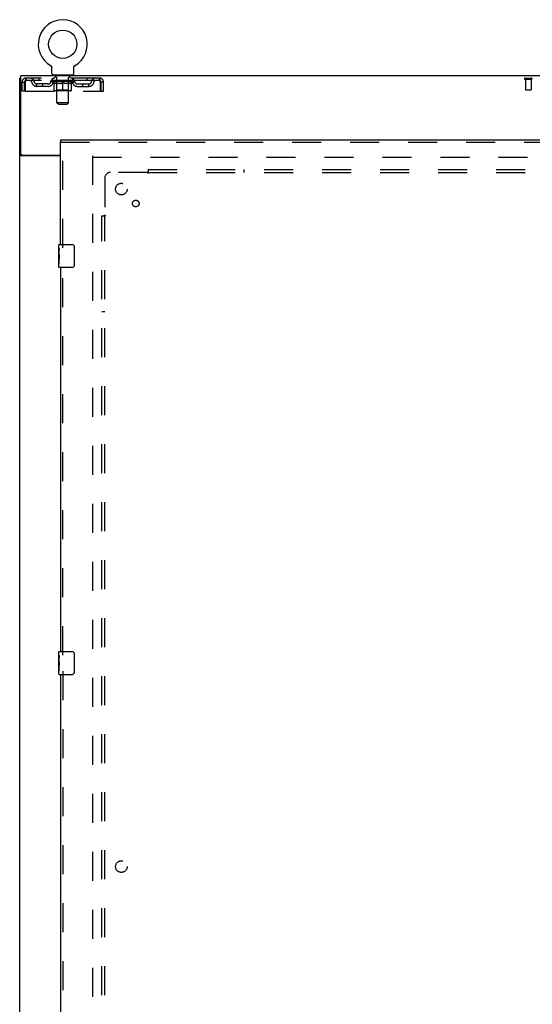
# Model space of a CAD drawing. Header units: inches. Extents: x 0 to 227, y 0 to 147.
# Tile 14 of 83: x 51 to 73, y 69 to 111. Entities that reach past the tile are written whole.
import ezdxf

# ---------------------------------------------------------------- set-up
doc = ezdxf.new("R2010")
doc.units = ezdxf.units.IN
doc.header["$LTSCALE"] = 12.466667
doc.header["$MEASUREMENT"] = 0
doc.linetypes.add('HIDDEN', pattern=[0.2, 0.1, -0.1])
doc.layers.get('0').update_dxf_attribs({"linetype": 'CONTINUOUS'})
for name, color, linetype in [('DEFAULT_2', 8, 'HIDDEN'), ('LEFTHAND_DOOR_ASSEMBLY', 7, 'CONTINUOUS'), ('SUBPANEL', 7, 'CONTINUOUS')]:
    doc.layers.add(name, color=color, linetype=linetype)

msp = doc.modelspace()

# ---------------------------------------------------------------- linework, layer by layer
at = {"color": 7, "linetype": 'Continuous'}
for p, q in [((52.715, 109), (52.718, 108.998)), ((52.715, 109), (52.715, 109)), ((52.718, 108.998), (52.721, 108.996)), ((52.721, 108.996), (52.722, 108.995)), ((52.722, 108.995), (52.726, 108.993)), ((52.726, 108.993), (52.729, 108.99)), ((52.729, 108.99), (52.733, 108.987)), ((52.732, 108.987), (52.736, 108.984)), ((52.736, 108.984), (52.739, 108.981)), ((52.739, 108.981), (52.742, 108.978)), ((52.742, 108.978), (52.745, 108.975)), ((52.745, 108.975), (52.748, 108.972)), ((52.748, 108.972), (52.75, 108.968)), ((52.75, 108.968), (52.753, 108.965)), ((52.753, 108.965), (52.755, 108.961)), ((52.755, 108.961), (52.758, 108.958)), ((52.758, 108.958), (52.76, 108.954)), ((52.76, 108.954), (52.762, 108.95)), ((52.762, 108.95), (52.764, 108.946)), ((52.764, 108.946), (52.766, 108.942)), ((52.766, 108.942), (52.767, 108.938)), ((52.767, 108.938), (52.769, 108.934)), ((52.769, 108.934), (52.77, 108.93)), ((52.77, 108.93), (52.772, 108.926)), ((52.772, 108.926), (52.773, 108.922)), ((52.776, 108.643), (52.776, 108.892)), ((53.726, 108.892), (53.726, 108.896)), ((53.726, 108.643), (53.726, 108.892)), ((53.729, 108.918), (53.73, 108.922)), ((53.73, 108.922), (53.731, 108.926)), ((53.731, 108.926), (53.732, 108.93)), ((53.732, 108.93), (53.734, 108.934)), ((53.734, 108.934), (53.735, 108.938)), ((53.735, 108.938), (53.737, 108.942)), ((53.737, 108.942), (53.739, 108.946)), ((53.739, 108.946), (53.74, 108.95)), ((53.74, 108.95), (53.743, 108.954)), ((53.743, 108.954), (53.745, 108.958)), ((53.745, 108.958), (53.747, 108.961)), ((53.747, 108.961), (53.75, 108.965)), ((53.75, 108.965), (53.752, 108.968)), ((53.752, 108.968), (53.755, 108.972)), ((53.755, 108.972), (53.758, 108.975)), ((53.758, 108.975), (53.761, 108.978)), ((53.761, 108.978), (53.764, 108.981)), ((53.764, 108.981), (53.767, 108.984)), ((53.767, 108.984), (53.77, 108.987)), ((53.77, 108.987), (53.773, 108.99)), ((53.773, 108.99), (53.777, 108.993)), ((53.777, 108.993), (53.78, 108.995)), ((53.78, 108.995), (53.782, 108.996)), ((53.78, 108.995), (53.782, 108.996)), ((53.782, 108.996), (53.785, 108.998)), ((53.785, 108.998), (53.788, 109)), ((53.788, 109), (53.788, 109)), ((51.449, 108.449), (51.397, 108.449)), ((52.814, 108.583), (52.814, 108.553)), ((53.689, 108.583), (52.814, 108.583)), ((53.689, 108.583), (53.689, 108.553)), ((51.501, 105.136), (51.397, 105.136))]:
    msp.add_line(p, q, dxfattribs=at)
at = {"color": 3, "linetype": 'Continuous'}
for p, q in [((51.397, 40.657), (51.397, 108.449)), ((51.449, 105.196), (51.449, 108.553)), ((105.095, 108.553), (51.449, 108.553)), ((53.147, 105.105), (51.438, 105.105)), ((51.509, 105.136), (53.147, 105.136))]:
    msp.add_line(p, q, dxfattribs=at)
at = {"color": 7, "linetype": 'Continuous'}
for points in [[(52.773, 108.922), (52.774, 108.918), (52.774, 108.913), (52.775, 108.909), (52.776, 108.905), (52.776, 108.9), (52.776, 108.896), (52.776, 108.892)], [(52.776, 108.9), (52.776, 108.896), (52.776, 108.892)], [(53.726, 108.896), (53.727, 108.9), (53.727, 108.905), (53.727, 108.909), (53.728, 108.913), (53.729, 108.918)], [(53.726, 108.896), (53.727, 108.9), (53.727, 108.905), (53.727, 108.909), (53.728, 108.913)], [(51.511, 105.122), (51.508, 105.125), (51.507, 105.126), (51.505, 105.128), (51.504, 105.129), (51.503, 105.13), (51.502, 105.132), (51.502, 105.133), (51.501, 105.134), (51.501, 105.136)], [(51.52, 105.105), (51.52, 105.106), (51.52, 105.108), (51.52, 105.109), (51.52, 105.111), (51.519, 105.112), (51.519, 105.114), (51.518, 105.116), (51.517, 105.117), (51.515, 105.119), (51.514, 105.12), (51.513, 105.121), (51.511, 105.122)]]:
    msp.add_lwpolyline(points, dxfattribs=at)
at = {"color": 3, "linetype": 'Continuous'}
for points in [[(51.417, 105.117), (51.414, 105.119), (51.412, 105.12), (51.409, 105.122), (51.407, 105.123), (51.404, 105.125), (51.402, 105.127), (51.4, 105.128), (51.399, 105.13), (51.398, 105.132), (51.398, 105.133), (51.397, 105.135), (51.397, 105.136)], [(51.438, 105.105), (51.436, 105.107), (51.434, 105.108), (51.432, 105.11), (51.429, 105.111), (51.426, 105.113), (51.423, 105.114), (51.417, 105.117)]]:
    msp.add_lwpolyline(points, dxfattribs=at)
at = {"color": 7, "linetype": 'Continuous'}
msp.add_circle((53.251, 109.907), 0.609, dxfattribs=at)
for centre, radius, start, end in [((53.251, 109.907), 1.054, 300.3993, 239.6007), ((52.836, 108.643), 0.06, 180, 270), ((53.666, 108.643), 0.06, 270, 360)]:
    msp.add_arc(centre, radius, start, end, dxfattribs=at)
at = {"color": 3, "linetype": 'Continuous'}
msp.add_arc((51.509, 105.196), 0.06, 180, 270, dxfattribs=at)
at = {"layer": 'DEFAULT_2', "color": 8, "linetype": 'HIDDEN'}
for p, q in [((52.721, 108.996), (52.722, 108.995)), ((51.668, 108.449), (51.668, 108.345)), ((54.834, 108.449), (51.668, 108.449)), ((52.22, 108.449), (52.22, 108.345)), ((52.814, 108.345), (52.814, 108.449)), ((52.906, 108.583), (52.906, 108.553)), ((52.941, 108.493), (52.941, 108.573)), ((53.01, 108.483), (52.951, 108.483)), ((53.002, 107.393), (53.002, 108.473)), ((53.551, 108.483), (53.492, 108.483)), ((53.5, 107.393), (53.5, 108.473)), ((53.561, 108.493), (53.561, 108.573)), ((53.596, 108.583), (53.596, 108.553)), ((53.689, 108.345), (53.689, 108.449)), ((54.283, 108.449), (54.283, 108.345)), ((54.834, 108.345), (54.834, 108.449)), ((73.13, 108.449), (73.414, 108.449)), ((73.13, 108.406), (73.414, 108.406)), ((73.148, 108.406), (73.148, 107.959)), ((73.396, 108.406), (73.396, 107.959)), ((51.501, 107.887), (51.501, 108.282)), ((51.501, 108.282), (51.605, 108.282)), ((51.605, 107.887), (51.605, 108.282)), ((51.635, 108.282), (51.635, 107.887)), ((54.834, 108.345), (51.668, 108.345)), ((52.137, 108.094), (52.137, 108.198)), ((52.62, 108.198), (52.137, 108.198)), ((52.62, 108.094), (52.137, 108.094)), ((52.387, 108.094), (52.387, 108.198)), ((52.745, 108.308), (52.745, 108.345)), ((52.872, 108.219), (52.745, 108.308)), ((53.757, 108.308), (52.745, 108.308)), ((52.753, 108.34), (52.753, 108.345)), ((52.76, 108.337), (52.76, 108.34)), ((52.76, 108.337), (53.743, 108.337)), ((52.767, 108.337), (52.767, 108.34)), ((52.768, 108.337), (52.768, 108.34)), ((52.776, 108.34), (52.776, 108.345)), ((52.789, 108.337), (52.789, 108.34)), ((52.79, 108.337), (52.79, 108.34)), ((52.813, 108.34), (52.813, 108.345)), ((52.824, 108.337), (52.824, 108.34)), ((52.827, 108.337), (52.827, 108.34)), ((52.99, 108.34), (52.829, 108.34)), ((52.864, 108.34), (52.864, 108.345)), ((52.865, 108.337), (52.865, 108.34)), ((52.865, 108.337), (52.865, 108.34)), ((52.868, 108.337), (52.868, 108.34)), ((52.872, 108.219), (52.881, 108.219)), ((52.873, 108.337), (52.873, 108.34)), ((52.873, 108.337), (52.873, 108.34)), ((52.876, 108.337), (52.876, 108.34)), ((52.879, 108.337), (52.879, 108.34)), ((52.881, 107.929), (52.881, 108.253)), ((52.882, 108.337), (52.882, 108.34)), ((52.894, 108.337), (52.894, 108.34)), ((52.908, 108.337), (52.908, 108.342)), ((52.908, 108.337), (52.908, 108.34)), ((52.925, 108.337), (52.925, 108.34)), ((52.926, 108.34), (52.926, 108.345)), ((52.934, 108.337), (52.934, 108.34)), ((52.937, 108.337), (52.937, 108.34)), ((52.944, 108.337), (52.944, 108.34)), ((52.953, 108.337), (52.953, 108.343)), ((52.966, 108.337), (52.966, 108.34)), ((52.968, 108.337), (52.968, 108.34)), ((52.99, 108.337), (52.99, 108.34)), ((53.043, 108.34), (52.994, 108.34)), ((53.138, 108.219), (52.995, 108.219)), ((52.998, 108.34), (52.998, 108.345)), ((53.001, 107.931), (53.001, 108.305)), ((53.004, 108.337), (53.004, 108.34)), ((53.007, 108.337), (53.007, 108.34)), ((53.012, 108.337), (53.012, 108.344)), ((53.015, 108.337), (53.015, 108.34)), ((53.024, 108.337), (53.024, 108.34)), ((53.044, 108.337), (53.044, 108.34)), ((53.103, 108.34), (53.056, 108.34)), ((53.072, 108.337), (53.072, 108.34)), ((53.078, 108.34), (53.078, 108.345)), ((53.081, 108.337), (53.081, 108.34)), ((53.083, 108.337), (53.083, 108.345)), ((53.085, 108.337), (53.085, 108.34)), ((53.091, 108.337), (53.091, 108.34)), ((53.103, 108.337), (53.103, 108.34)), ((53.168, 108.34), (53.124, 108.34)), ((53.135, 108.337), (53.135, 108.34)), ((53.16, 108.34), (53.251, 108.345)), ((53.163, 108.34), (53.163, 108.345)), ((53.164, 108.345), (53.163, 108.345)), ((53.164, 108.34), (53.164, 108.345)), ((53.164, 108.337), (53.164, 108.34)), ((53.167, 108.337), (53.167, 108.34)), ((53.168, 108.337), (53.168, 108.34)), ((53.168, 108.337), (53.168, 108.34)), ((53.235, 108.34), (53.196, 108.34)), ((53.201, 108.337), (53.201, 108.34)), ((53.235, 108.337), (53.235, 108.34)), ((53.249, 108.34), (53.249, 108.34)), ((53.249, 108.337), (53.249, 108.34)), ((53.249, 108.337), (53.249, 108.34)), ((53.251, 108.34), (53.251, 108.345)), ((53.251, 107.899), (53.251, 108.254)), ((53.253, 108.337), (53.253, 108.34)), ((53.253, 108.337), (53.253, 108.34)), ((53.253, 108.34), (53.253, 108.34)), ((53.255, 108.34), (53.306, 108.34)), ((53.268, 108.337), (53.268, 108.34)), ((53.281, 108.34), (53.281, 108.343)), ((53.281, 108.343), (53.343, 108.34)), ((53.298, 108.34), (53.298, 108.342)), ((53.302, 108.337), (53.302, 108.34)), ((53.335, 108.337), (53.335, 108.34)), ((53.335, 108.337), (53.335, 108.34)), ((53.335, 108.34), (53.378, 108.34)), ((53.336, 108.337), (53.336, 108.34)), ((53.339, 108.34), (53.339, 108.345)), ((53.339, 108.34), (53.339, 108.345)), ((53.339, 108.345), (53.339, 108.345)), ((53.339, 108.337), (53.339, 108.34)), ((53.508, 108.219), (53.364, 108.219)), ((53.368, 108.337), (53.368, 108.34)), ((53.399, 108.337), (53.399, 108.34)), ((53.399, 108.34), (53.446, 108.34)), ((53.411, 108.337), (53.411, 108.34)), ((53.417, 108.337), (53.417, 108.34)), ((53.42, 108.337), (53.42, 108.345)), ((53.421, 108.337), (53.421, 108.34)), ((53.424, 108.34), (53.424, 108.345)), ((53.43, 108.337), (53.43, 108.34)), ((53.459, 108.337), (53.459, 108.34)), ((53.459, 108.34), (53.509, 108.34)), ((53.478, 108.337), (53.478, 108.34)), ((53.487, 108.337), (53.487, 108.34)), ((53.49, 108.337), (53.49, 108.344)), ((53.495, 108.337), (53.495, 108.34)), ((53.499, 108.337), (53.499, 108.34)), ((53.501, 107.931), (53.501, 108.305)), ((53.504, 108.34), (53.504, 108.345)), ((53.513, 108.337), (53.513, 108.34)), ((53.513, 108.34), (53.674, 108.34)), ((53.534, 108.337), (53.534, 108.34)), ((53.537, 108.337), (53.537, 108.34)), ((53.549, 108.337), (53.549, 108.343)), ((53.558, 108.337), (53.558, 108.34)), ((53.566, 108.337), (53.566, 108.34)), ((53.569, 108.337), (53.569, 108.34)), ((53.577, 108.34), (53.577, 108.345)), ((53.578, 108.337), (53.578, 108.34)), ((53.594, 108.337), (53.594, 108.342)), ((53.594, 108.337), (53.594, 108.34)), ((53.609, 108.337), (53.609, 108.34)), ((53.62, 108.337), (53.62, 108.34)), ((53.622, 107.929), (53.622, 108.253)), ((53.622, 108.219), (53.63, 108.219)), ((53.624, 108.337), (53.624, 108.34)), ((53.626, 108.337), (53.626, 108.34)), ((53.629, 108.337), (53.629, 108.34)), ((53.629, 108.337), (53.629, 108.34)), ((53.63, 108.219), (53.757, 108.308)), ((53.635, 108.337), (53.635, 108.34)), ((53.637, 108.337), (53.637, 108.34)), ((53.638, 108.337), (53.638, 108.34)), ((53.639, 108.34), (53.639, 108.345)), ((53.676, 108.337), (53.676, 108.34)), ((53.678, 108.337), (53.678, 108.34)), ((53.69, 108.34), (53.69, 108.345)), ((53.712, 108.337), (53.712, 108.34)), ((53.714, 108.337), (53.714, 108.34)), ((53.727, 108.34), (53.727, 108.345)), ((53.735, 108.337), (53.735, 108.34)), ((53.736, 108.337), (53.736, 108.34)), ((53.743, 108.337), (53.743, 108.34)), ((53.75, 108.34), (53.75, 108.345)), ((53.757, 108.308), (53.757, 108.345)), ((53.883, 108.198), (54.366, 108.198)), ((53.883, 108.094), (54.366, 108.094)), ((54.116, 108.094), (54.116, 108.198)), ((54.366, 108.094), (54.366, 108.198)), ((54.867, 107.887), (54.867, 108.282)), ((54.897, 107.887), (54.897, 108.282)), ((55.001, 108.282), (54.897, 108.282)), ((55.001, 107.887), (55.001, 108.282)), ((73.158, 107.949), (73.386, 107.949)), ((51.605, 107.887), (51.501, 107.887)), ((51.635, 107.887), (54.867, 107.887)), ((53.592, 107.899), (52.91, 107.899)), ((53.001, 107.931), (52.969, 107.899)), ((53.501, 107.931), (53.001, 107.931)), ((53.501, 107.931), (53.533, 107.899)), ((54.897, 107.887), (55.001, 107.887)), ((53.062, 107.333), (53.002, 107.393)), ((53.5, 107.393), (53.002, 107.393)), ((53.062, 107.333), (53.44, 107.333)), ((53.44, 107.333), (53.5, 107.393)), ((54.522, 105.105), (54.522, 44.001)), ((54.536, 105.053), (76.626, 105.053))]:
    msp.add_line(p, q, dxfattribs=at)
for points in [[(51.668, 108.449), (51.666, 108.448), (51.664, 108.445), (51.661, 108.44), (51.659, 108.433), (51.656, 108.424), (51.654, 108.413), (51.652, 108.4), (51.649, 108.386), (51.647, 108.371), (51.645, 108.355), (51.642, 108.337), (51.64, 108.319), (51.638, 108.301), (51.635, 108.282)], [(54.867, 108.282), (54.865, 108.301), (54.863, 108.319), (54.86, 108.337), (54.858, 108.355), (54.855, 108.371), (54.853, 108.386), (54.851, 108.4), (54.848, 108.413), (54.846, 108.424), (54.844, 108.433), (54.841, 108.44), (54.839, 108.445), (54.837, 108.448), (54.834, 108.449)], [(51.668, 108.345), (51.666, 108.345), (51.664, 108.344), (51.661, 108.342), (51.659, 108.339), (51.656, 108.336), (51.654, 108.331), (51.652, 108.327), (51.649, 108.321), (51.647, 108.316), (51.645, 108.31), (51.642, 108.303), (51.64, 108.296), (51.638, 108.289), (51.635, 108.282)], [(52.881, 108.253), (52.901, 108.245), (52.922, 108.238), (52.942, 108.232), (52.961, 108.227), (52.981, 108.222), (53.001, 108.219)], [(52.995, 108.219), (52.976, 108.222), (52.957, 108.227), (52.938, 108.232), (52.919, 108.238), (52.9, 108.245), (52.881, 108.253)], [(53.131, 108.219), (53.15, 108.222), (53.17, 108.227), (53.19, 108.232), (53.21, 108.239), (53.231, 108.246), (53.251, 108.254)], [(53.251, 108.252), (53.232, 108.245), (53.213, 108.238), (53.194, 108.232), (53.175, 108.227), (53.157, 108.222), (53.138, 108.219)], [(53.251, 108.254), (53.272, 108.246), (53.293, 108.238), (53.313, 108.232), (53.332, 108.227), (53.352, 108.222), (53.372, 108.219)], [(53.364, 108.219), (53.346, 108.222), (53.327, 108.227), (53.308, 108.232), (53.29, 108.238), (53.271, 108.245), (53.251, 108.252)], [(53.502, 108.219), (53.522, 108.222), (53.541, 108.227), (53.561, 108.232), (53.581, 108.238), (53.601, 108.245), (53.622, 108.253)], [(53.622, 108.253), (53.602, 108.245), (53.583, 108.238), (53.564, 108.232), (53.545, 108.227), (53.527, 108.222), (53.508, 108.219)], [(54.867, 108.282), (54.865, 108.289), (54.863, 108.296), (54.86, 108.303), (54.858, 108.31), (54.855, 108.316), (54.853, 108.321), (54.851, 108.327), (54.848, 108.331), (54.846, 108.336), (54.844, 108.339), (54.841, 108.342), (54.839, 108.344), (54.837, 108.345), (54.834, 108.345)]]:
    msp.add_lwpolyline(points, dxfattribs=at)
for centre, radius, start, end in [((51.668, 108.282), 0.167, 90, 180), ((51.848, 108.282), 0.167, 8.0716, 90), ((52.909, 108.282), 0.167, 90, 171.9284), ((52.931, 108.573), 0.01, 0, 90), ((52.951, 108.493), 0.01, 180, 270), ((52.992, 108.473), 0.01, 0, 90), ((53.51, 108.473), 0.01, 90, 180), ((53.551, 108.493), 0.01, 270, 360), ((53.571, 108.573), 0.01, 90, 180), ((53.594, 108.282), 0.167, 8.0716, 90), ((54.655, 108.282), 0.167, 90, 171.9284), ((54.834, 108.282), 0.167, 0, 90), ((73.13, 108.428), 0.0215, 90, 270), ((73.414, 108.428), 0.0215, 270, 90), ((51.668, 108.282), 0.063, 90, 180), ((51.848, 108.283), 0.0625, 7.9863, 90), ((52.137, 108.323), 0.229, 187.9863, 270), ((52.137, 108.323), 0.125, 188.0716, 270), ((52.62, 108.323), 0.125, 270, 351.9284), ((52.62, 108.323), 0.229, 270, 352.0137), ((52.908, 108.283), 0.0625, 90, 172.0137), ((52.969, 108.305), 0.0318, 0, 90), ((53.533, 108.305), 0.0318, 90, 180), ((53.594, 108.283), 0.0625, 7.9863, 90), ((53.883, 108.323), 0.229, 187.9863, 270), ((53.883, 108.323), 0.125, 188.0716, 270), ((54.366, 108.323), 0.125, 270, 351.9284), ((54.366, 108.323), 0.229, 270, 352.0137), ((54.655, 108.283), 0.0625, 90, 172.0137), ((54.834, 108.282), 0.063, 0, 90), ((73.158, 107.959), 0.01, 180, 270), ((73.386, 107.959), 0.01, 270, 360), ((52.91, 107.929), 0.0296, 180, 270), ((53.592, 107.929), 0.0296, 270, 360)]:
    msp.add_arc(centre, radius, start, end, dxfattribs=at)
for centre, major_axis, ratio, start_param, end_param in [((53.251, 108.345), (0.506, 0.005), 0.05963, 2.96643, 3.140963), ((52.729, 108.336), (0.158, 0), 0.060556, 0.430652, 1.470503), ((53.251, 108.345), (0.506, 0), 0.060556, -3.141593, -2.96706), ((52.729, 108.33), (0.158, 0.002), 0.05963, 1.376596, 1.469874), ((53.251, 108.345), (0.506, 0.011), 0.05688, 2.791345, 2.965878), ((52.71, 108.336), (0.158, 0.002), 0.05963, 0.25549, 1.295341), ((52.765, 108.336), (0.158, -0.002), 0.05963, 0.605815, 1.645666), ((53.251, 108.345), (0.506, -0.005), 0.05963, -2.96643, -2.791898), ((52.765, 108.33), (0.158, 0), 0.060556, 1.551758, 1.645036), ((52.71, 108.33), (0.158, 0.003), 0.05688, 1.20151, 1.294789), ((52.765, 108.332), (0.131, 0.001), 0.05963, 1.065228, 1.614276), ((52.75, 108.332), (0.131, 0.003), 0.05688, 0.890143, 1.43919), ((52.796, 108.332), (0.131, 0), 0.060556, 1.240391, 1.789438), ((53.251, 108.345), (0.506, 0.015), 0.052395, 2.616403, 2.790936), ((52.707, 108.336), (0.158, 0.003), 0.05688, 0.080405, 1.120256), ((52.815, 108.336), (0.158, -0.003), 0.05688, 0.7809, 1.820751), ((53.251, 108.345), (0.506, -0.011), 0.05688, -2.791345, -2.616812), ((52.815, 108.33), (0.158, -0.002), 0.05963, 1.72692, 1.820198), ((52.707, 108.33), (0.158, 0.005), 0.052395, 1.026568, 1.119847), ((52.749, 108.332), (0.131, 0.004), 0.052395, 0.715201, 1.264248), ((52.84, 108.332), (0.131, -0.001), 0.05963, 1.415553, 1.9646), ((53.251, 108.345), (0.506, 0.02), 0.046319, 2.441654, 2.616187), ((52.878, 108.336), (0.158, -0.005), 0.052395, 0.955842, 1.995693), ((52.72, 108.336), (0.158, 0.005), 0.052395, -0.094537, 0.945314), ((53.251, 108.345), (0.506, -0.015), 0.052395, -2.616403, -2.44187), ((52.878, 108.33), (0.158, -0.003), 0.05688, 1.902006, 1.995284), ((52.72, 108.33), (0.158, 0.006), 0.046319, 0.851819, 0.945098), ((52.764, 108.332), (0.131, 0.005), 0.046319, 0.540452, 1.089499), ((52.897, 108.332), (0.131, -0.003), 0.05688, 1.590638, 2.139686), ((53.251, 108.345), (0.506, 0.024), 0.038841, 2.267123, 2.441656), ((52.953, 108.336), (0.158, -0.006), 0.046319, 1.130591, 2.170442), ((52.75, 108.336), (0.158, 0.006), 0.046319, -0.269286, 0.770565), ((53.251, 108.345), (0.506, -0.02), 0.046319, -2.441654, -2.267121), ((52.953, 108.33), (0.158, -0.005), 0.052395, 2.076947, 2.170226), ((52.75, 108.33), (0.158, 0.007), 0.038841, 0.677289, 0.770567), ((52.793, 108.332), (0.131, 0.006), 0.038841, 0.365921, 0.914969), ((52.965, 108.332), (0.131, -0.004), 0.052395, 1.76558, 2.314627), ((53.251, 108.345), (0.506, 0.027), 0.030195, 2.09281, 2.267343), ((53.036, 108.336), (0.158, -0.007), 0.038841, 1.305122, 2.344973), ((52.795, 108.336), (0.158, 0.007), 0.038841, -0.443817, 0.596034), ((53.251, 108.345), (0.506, -0.024), 0.038841, -2.267123, -2.092591), ((53.036, 108.33), (0.158, -0.006), 0.046319, 2.251696, 2.344975), ((52.795, 108.33), (0.158, 0.008), 0.030195, 0.502975, 0.596254), ((52.837, 108.332), (0.131, 0.007), 0.030195, 0.191608, 0.740655), ((53.041, 108.332), (0.131, -0.005), 0.046319, 1.940329, 2.489376), ((52.854, 108.336), (0.158, 0.008), 0.030195, -0.61813, 0.421721), ((53.251, 108.345), (0.506, 0.029), 0.020645, 1.918687, 2.09322), ((53.127, 108.336), (0.158, -0.008), 0.030195, 1.479435, 2.519286), ((53.251, 108.345), (0.506, -0.027), 0.030195, -2.09281, -1.918277), ((53.127, 108.33), (0.158, -0.007), 0.038841, 2.426227, 2.519505), ((52.854, 108.33), (0.158, 0.009), 0.020645, 0.328852, 0.422131), ((52.893, 108.332), (0.131, 0.007), 0.020645, 0.017485, 0.566532), ((53.124, 108.332), (0.131, -0.006), 0.038841, 2.11486, 2.663907), ((52.925, 108.336), (0.158, 0.009), 0.020645, -0.792253, 0.247598), ((53.251, 108.345), (0.506, 0.03), 0.010478, 1.744704, 1.919237), ((53.221, 108.336), (0.158, -0.009), 0.020645, 1.653558, 2.693409), ((53.251, 108.345), (0.506, -0.029), 0.020645, -1.918687, -1.744154), ((53.221, 108.33), (0.158, -0.008), 0.030195, 2.60054, 2.693819), ((52.925, 108.33), (0.158, 0.009), 0.010478, 0.154869, 0.248148), ((52.96, 108.332), (0.131, 0.008), 0.010478, 6.126688, 6.675735), ((53.21, 108.332), (0.131, -0.007), 0.030195, 2.289173, 2.83822), ((53.005, 108.336), (0.158, 0.009), 0.010478, -0.966236, -0.000846), ((53.316, 108.336), (0.158, -0.009), 0.010478, 1.827541, 2.867392), ((53.251, 108.345), (0.506, -0.03), 0.010478, -1.744704, -1.563007), ((53.316, 108.33), (0.158, -0.009), 0.020645, 2.774664, 2.867942), ((53.298, 108.332), (0.131, -0.007), 0.020645, 2.463296, 3.012344), ((53.187, 108.336), (0.158, 0.009), 0.010478, 0.274201, 1.314052), ((53.118, 108.332), (0.131, 0.008), 0.010478, -0.000483, 0.504314), ((53.094, 108.33), (0.158, 0.009), 0.010478, 0.099668, 0.192946), ((53.251, 108.345), (0.506, 0.03), 0.010478, -1.571421, -1.396888), ((53.409, 108.33), (0.158, -0.009), 0.010478, 2.74231, 2.948646), ((53.385, 108.332), (0.131, -0.008), 0.010478, 2.637279, 3.14189), ((53.282, 108.336), (0.158, 0.009), 0.020645, 0.448184, 1.488034), ((53.204, 108.332), (0.131, 0.007), 0.020645, 0.129249, 0.678296), ((53.187, 108.33), (0.158, 0.009), 0.020645, 0.273651, 0.366929), ((53.251, 108.345), (0.506, 0.029), 0.020645, -1.397439, -1.222906), ((53.497, 108.336), (0.158, -0.009), 0.010478, -3.140747, -2.175357), ((53.251, 108.345), (0.506, -0.03), 0.010478, 1.222355, 1.396888), ((53.376, 108.336), (0.158, 0.008), 0.030195, 0.622307, 1.662158), ((53.292, 108.332), (0.131, 0.007), 0.030195, 0.303372, 0.852419), ((53.543, 108.332), (0.131, -0.008), 0.010478, 2.749043, 3.29809), ((53.578, 108.336), (0.158, -0.009), 0.020645, 2.893995, 3.933846), ((53.282, 108.33), (0.158, 0.008), 0.030195, 0.447774, 0.541052), ((53.578, 108.33), (0.158, -0.009), 0.010478, 2.893445, 2.986723), ((53.251, 108.345), (0.506, 0.027), 0.030195, -1.223315, -1.048783), ((53.251, 108.345), (0.506, -0.029), 0.020645, 1.048373, 1.222906), ((53.466, 108.336), (0.158, 0.007), 0.038841, 0.79662, 1.836471), ((53.379, 108.332), (0.131, 0.006), 0.038841, 0.477686, 1.026733), ((53.61, 108.332), (0.131, -0.007), 0.020645, 2.57506, 3.124108), ((53.649, 108.336), (0.158, -0.008), 0.030195, 2.719872, 3.759723), ((53.55, 108.336), (0.158, 0.006), 0.046319, 0.971151, 2.011002), ((53.376, 108.33), (0.158, 0.007), 0.038841, 0.622087, 0.715366), ((53.649, 108.33), (0.158, -0.009), 0.020645, 2.719462, 2.812741), ((53.251, 108.345), (0.506, 0.024), 0.038841, -1.049002, -0.874469), ((53.251, 108.345), (0.506, -0.027), 0.030195, 0.87425, 1.048783), ((53.461, 108.332), (0.131, 0.005), 0.046319, 0.652216, 1.201263), ((53.625, 108.336), (0.158, 0.005), 0.052395, 1.1459, 2.185751), ((53.666, 108.332), (0.131, -0.007), 0.030195, 2.400937, 2.949985), ((53.708, 108.336), (0.158, -0.007), 0.038841, 2.545558, 3.585409), ((53.538, 108.332), (0.131, 0.004), 0.052395, 0.826965, 1.376012), ((53.466, 108.33), (0.158, 0.006), 0.046319, 0.796618, 0.889896), ((53.708, 108.33), (0.158, -0.008), 0.030195, 2.545339, 2.638617), ((53.688, 108.336), (0.158, 0.003), 0.05688, 1.320842, 2.360692), ((53.251, 108.345), (0.506, 0.02), 0.046319, -0.874471, -0.699939), ((53.251, 108.345), (0.506, -0.024), 0.038841, 0.699936, 0.874469), ((53.752, 108.336), (0.158, -0.006), 0.046319, 2.371028, 3.410879), ((53.709, 108.332), (0.131, -0.006), 0.038841, 2.226624, 2.775671), ((53.738, 108.336), (0.158, 0.002), 0.05963, 1.495927, 2.535778), ((53.605, 108.332), (0.131, 0.003), 0.05688, 1.001907, 1.550954), ((53.782, 108.336), (0.158, -0.005), 0.052395, 2.196279, 3.23613), ((53.55, 108.33), (0.158, 0.005), 0.052395, 0.971367, 1.064645), ((53.739, 108.332), (0.131, -0.005), 0.046319, 2.052093, 2.601141), ((53.773, 108.336), (0.158, 0), 0.060556, 1.671089, 2.71094), ((53.752, 108.33), (0.158, -0.007), 0.038841, 2.371026, 2.464304), ((53.796, 108.336), (0.158, -0.003), 0.05688, 2.021337, 3.061188), ((53.251, 108.345), (0.506, 0.015), 0.052395, -0.699723, -0.52519), ((53.251, 108.345), (0.506, -0.02), 0.046319, 0.525406, 0.699939), ((53.793, 108.336), (0.158, -0.002), 0.05963, 1.846251, 2.886102), ((53.662, 108.332), (0.131, 0.001), 0.05963, 1.176993, 1.72604), ((53.753, 108.332), (0.131, -0.004), 0.052395, 1.877344, 2.426392), ((53.707, 108.332), (0.131, 0), 0.060556, 1.352155, 1.901202), ((53.753, 108.332), (0.131, -0.003), 0.05688, 1.702402, 2.25145), ((53.737, 108.332), (0.131, -0.001), 0.05963, 1.527317, 2.076364), ((53.625, 108.33), (0.158, 0.003), 0.05688, 1.146309, 1.239587), ((53.782, 108.33), (0.158, -0.006), 0.046319, 2.196495, 2.289773), ((53.251, 108.345), (0.506, 0.011), 0.05688, -0.524781, -0.350248), ((53.251, 108.345), (0.506, -0.015), 0.052395, 0.350657, 0.52519), ((53.688, 108.33), (0.158, 0.002), 0.05963, 1.321394, 1.414673), ((53.796, 108.33), (0.158, -0.005), 0.052395, 2.021746, 2.115024), ((53.251, 108.345), (0.506, 0.005), 0.05963, -0.349695, -0.175162), ((53.251, 108.345), (0.506, -0.011), 0.05688, 0.175715, 0.350248), ((53.738, 108.33), (0.158, 0), 0.060556, 1.496556, 1.589835), ((53.793, 108.33), (0.158, -0.003), 0.05688, 1.846804, 1.940083), ((53.773, 108.33), (0.158, -0.002), 0.05963, 1.671719, 1.764997), ((53.251, 108.345), (0.506, 0), 0.060556, -0.174533, 0), ((53.251, 108.345), (0.506, -0.005), 0.05963, 0.000629, 0.175162)]:
    msp.add_ellipse(centre, major_axis=major_axis, ratio=ratio, start_param=start_param, end_param=end_param, dxfattribs=at)
at = {"layer": 'LEFTHAND_DOOR_ASSEMBLY', "color": 7, "linetype": 'Continuous'}
for p, q in [((53.147, 105.803), (53.147, 105.699)), ((53.087, 101.143), (53.087, 101.288)), ((53.102, 101.303), (53.642, 101.303)), ((53.742, 101.203), (53.742, 100.403)), ((53.087, 100.885), (53.087, 101.142)), ((53.093, 101.086), (53.087, 101.086)), ((53.087, 100.918), (53.094, 100.918)), ((53.087, 100.318), (53.087, 100.882)), ((53.089, 100.856), (53.087, 100.856)), ((53.089, 100.858), (53.091, 100.836)), ((53.094, 100.918), (53.094, 101.055)), ((53.087, 100.724), (53.093, 100.724)), ((53.087, 100.688), (53.094, 100.688)), ((53.087, 100.625), (53.094, 100.625)), ((53.087, 100.457), (53.094, 100.457)), ((53.094, 100.457), (53.094, 100.688)), ((53.642, 100.303), (53.102, 100.303)), ((53.087, 83.643), (53.087, 83.788)), ((53.087, 83.385), (53.087, 83.642)), ((53.093, 83.586), (53.087, 83.586)), ((53.087, 83.418), (53.094, 83.418)), ((53.094, 83.418), (53.094, 83.555)), ((53.102, 83.803), (53.642, 83.803)), ((53.742, 83.703), (53.742, 82.903)), ((53.087, 82.818), (53.087, 83.382)), ((53.089, 83.356), (53.087, 83.356)), ((53.087, 83.224), (53.093, 83.224)), ((53.087, 83.188), (53.094, 83.188)), ((53.087, 83.125), (53.094, 83.125)), ((53.089, 83.358), (53.091, 83.336)), ((53.094, 82.957), (53.094, 83.188)), ((53.087, 82.957), (53.094, 82.957)), ((53.642, 82.803), (53.102, 82.803))]:
    msp.add_line(p, q, dxfattribs=at)
at = {"layer": 'LEFTHAND_DOOR_ASSEMBLY', "color": 3, "linetype": 'Continuous'}
for p, q in [((53.147, 105.803), (77.335, 105.803)), ((53.147, 101.303), (53.147, 105.699)), ((53.147, 100.303), (53.147, 83.803)), ((53.147, 82.803), (53.147, 66.303))]:
    msp.add_line(p, q, dxfattribs=at)
at = {"layer": 'LEFTHAND_DOOR_ASSEMBLY', "color": 8, "linetype": 'HIDDEN'}
for p, q in [((53.147, 105.699), (77.335, 105.699)), ((53.251, 101.148), (53.251, 105.699)), ((53.251, 83.648), (53.251, 100.458)), ((53.251, 82.958), (53.251, 66.148))]:
    msp.add_line(p, q, dxfattribs=at)
at = {"layer": 'LEFTHAND_DOOR_ASSEMBLY', "color": 7, "linetype": 'Continuous'}
for points in [[(53.736, 101.239), (53.738, 101.234), (53.739, 101.228), (53.74, 101.222), (53.741, 101.216), (53.742, 101.21), (53.742, 101.203)], [(53.087, 101.143), (53.087, 101.139), (53.088, 101.134), (53.088, 101.129), (53.09, 101.116)], [(53.087, 100.885), (53.087, 100.877), (53.088, 100.868), (53.089, 100.858)], [(53.09, 101.116), (53.091, 101.108), (53.092, 101.1), (53.093, 101.091)], [(53.091, 100.836), (53.092, 100.824), (53.092, 100.812), (53.093, 100.799), (53.094, 100.787), (53.094, 100.774), (53.094, 100.761), (53.094, 100.748), (53.094, 100.736), (53.093, 100.723), (53.092, 100.711), (53.092, 100.699)], [(53.093, 101.091), (53.093, 101.082), (53.094, 101.073), (53.094, 101.064), (53.094, 101.055)], [(53.742, 100.403), (53.742, 100.397), (53.741, 100.391), (53.74, 100.385), (53.739, 100.379), (53.738, 100.373), (53.736, 100.367)], [(53.087, 83.643), (53.087, 83.639), (53.088, 83.634), (53.088, 83.629), (53.09, 83.616)], [(53.09, 83.616), (53.091, 83.608), (53.092, 83.6), (53.093, 83.591)], [(53.093, 83.591), (53.093, 83.582), (53.094, 83.573), (53.094, 83.564), (53.094, 83.555)], [(53.736, 83.739), (53.738, 83.734), (53.739, 83.728), (53.74, 83.722), (53.741, 83.716), (53.742, 83.71), (53.742, 83.703)], [(53.087, 83.385), (53.087, 83.377), (53.088, 83.368), (53.089, 83.358)], [(53.091, 83.336), (53.092, 83.324), (53.092, 83.312), (53.093, 83.299), (53.094, 83.287), (53.094, 83.274), (53.094, 83.261), (53.094, 83.248), (53.094, 83.236), (53.093, 83.223), (53.092, 83.211), (53.092, 83.199)], [(53.742, 82.903), (53.742, 82.897), (53.741, 82.891), (53.74, 82.885), (53.739, 82.879), (53.738, 82.873), (53.736, 82.867)]]:
    msp.add_lwpolyline(points, dxfattribs=at)
for centre, radius, start, end in [((53.102, 101.288), 0.015, 90, 180), ((53.642, 101.203), 0.1, 21.1999, 90), ((53.642, 100.403), 0.1, 270, 338.7946), ((53.102, 100.318), 0.015, 180, 270), ((53.102, 83.788), 0.015, 90, 180), ((53.642, 83.703), 0.1, 21.1999, 90), ((53.102, 82.818), 0.015, 180, 270), ((53.642, 82.903), 0.1, 270, 338.7946)]:
    msp.add_arc(centre, radius, start, end, dxfattribs=at)
for centre in [(53.35, 100.719), (53.35, 83.219)]:
    msp.add_ellipse(centre, major_axis=(0.263, 0), ratio=0.432808, start_param=3.141593, end_param=3.321581, dxfattribs=at)
at = {"layer": 'SUBPANEL', "color": 8, "linetype": 'HIDDEN'}
for p, q in [((55.054, 104.147), (55.054, 102.557)), ((56.893, 104.397), (55.304, 104.397)), ((56.912, 104.416), (56.905, 104.409)), ((56.929, 104.522), (56.929, 104.435)), ((56.929, 104.522), (99.616, 104.522)), ((56.929, 104.356), (56.929, 104.435)), ((56.929, 104.397), (99.616, 104.397)), ((61.054, 104.397), (61.054, 104.522)), ((54.929, 46.584), (54.929, 102.522)), ((54.929, 102.522), (55.015, 102.522)), ((55.015, 102.522), (55.094, 102.522)), ((55.054, 46.584), (55.054, 102.522)), ((55.054, 98.397), (54.929, 98.397))]:
    msp.add_line(p, q, dxfattribs=at)
for points in [[(56.905, 104.409), (56.903, 104.407), (56.901, 104.405), (56.899, 104.404), (56.898, 104.402), (56.896, 104.4), (56.895, 104.398), (56.893, 104.397)], [(56.906, 104.378), (56.903, 104.382), (56.902, 104.385), (56.9, 104.387), (56.899, 104.389), (56.897, 104.391), (56.896, 104.393), (56.895, 104.395), (56.893, 104.397)], [(56.929, 104.356), (56.927, 104.357), (56.925, 104.358), (56.923, 104.358), (56.922, 104.359), (56.92, 104.36), (56.919, 104.362), (56.917, 104.363), (56.916, 104.364), (56.914, 104.366), (56.913, 104.368), (56.911, 104.369), (56.91, 104.371), (56.909, 104.373), (56.907, 104.375), (56.906, 104.378)], [(56.929, 104.435), (56.927, 104.433), (56.925, 104.431), (56.924, 104.429), (56.922, 104.427), (56.921, 104.425), (56.919, 104.424), (56.918, 104.422), (56.916, 104.42), (56.915, 104.419), (56.913, 104.417), (56.912, 104.416)], [(55.015, 102.522), (55.017, 102.524), (55.019, 102.525), (55.021, 102.527), (55.023, 102.528), (55.025, 102.53), (55.027, 102.531), (55.029, 102.533), (55.03, 102.534), (55.032, 102.536), (55.033, 102.537), (55.035, 102.539)], [(55.035, 102.539), (55.041, 102.545), (55.043, 102.547), (55.045, 102.549), (55.047, 102.551), (55.049, 102.553), (55.05, 102.554), (55.052, 102.556), (55.054, 102.557)], [(55.068, 102.547), (55.066, 102.549), (55.064, 102.55), (55.061, 102.552), (55.059, 102.553), (55.057, 102.554), (55.055, 102.556), (55.054, 102.557)], [(55.094, 102.522), (55.094, 102.524), (55.093, 102.525), (55.092, 102.527), (55.091, 102.529), (55.09, 102.53), (55.089, 102.532), (55.088, 102.533), (55.086, 102.535), (55.084, 102.536), (55.083, 102.538), (55.081, 102.539), (55.079, 102.54), (55.077, 102.542), (55.075, 102.543), (55.073, 102.544), (55.068, 102.547)]]:
    msp.add_lwpolyline(points, dxfattribs=at)
for centre, radius in [((55.772, 103.678), 0.25), ((56.391, 103.059), 0.141), ((55.772, 74.553), 0.25)]:
    msp.add_circle(centre, radius, dxfattribs=at)
msp.add_arc((55.304, 104.147), 0.25, 90, 180, dxfattribs=at)

doc.saveas('drawing.dxf')
